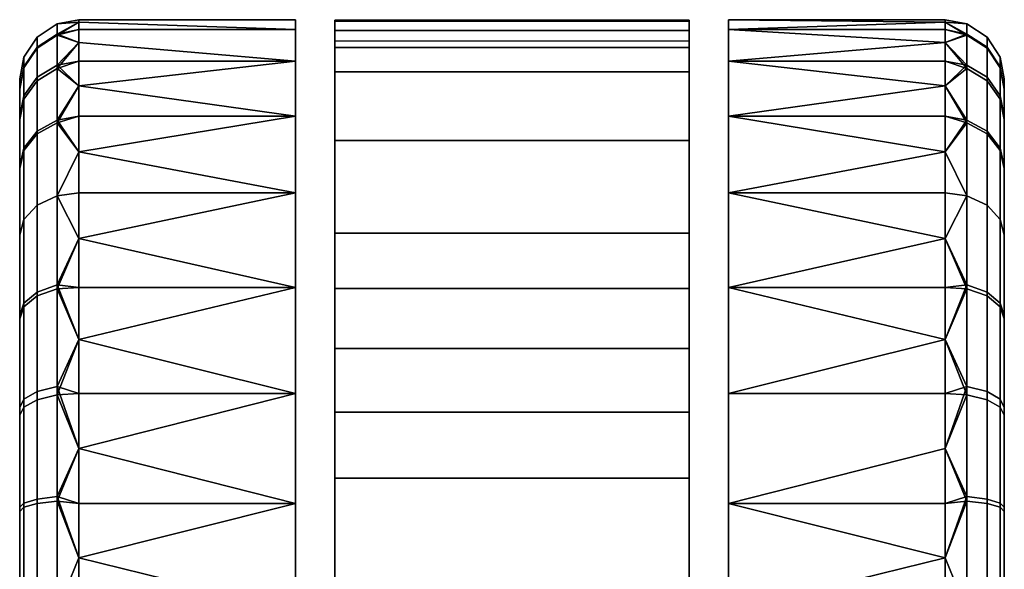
# Model space of a CAD drawing. Header units: millimetres. Extents: x -348 to 348, y -352 to 324.
# Tile 256 of 256: x 175 to 225, y 296 to 324. Entities that reach past the tile are written whole.
import ezdxf

# ---------------------------------------------------------------- set-up
doc = ezdxf.new("R2010")
doc.units = ezdxf.units.MM
doc.layers.add('RIM kolecka', color=250, linetype='Continuous')

msp = doc.modelspace()

# ---------------------------------------------------------------- meshes
at = {"layer": 'RIM kolecka'}
mesh = msp.add_polyface(dxfattribs=at)
corners = [(190.847, 322.161, 39.073), (190.847, 264.655, 38.9), (190.847, 320.916, 42.327), (190.847, 263.639, 32.606), (190.847, 323.024, 35.673), (190.847, 323.485, 32.196), (190.847, 264.225, 36.822), (190.847, 322.479, 22), (190.847, 263.74, 26.202), (190.847, 323.538, 28.713), (188.847, 309.982, 4.89), (177.847, 309.982, 4.89), (177.847, 312.475, 6.709), (177.847, 307.344, 3.351), (188.847, 314.779, 8.787), (188.847, 309.982, 55.11), (177.847, 309.982, 55.11), (177.847, 307.344, 56.649), (188.847, 304.609, 57.894), (188.847, 314.779, 51.213), (177.847, 312.475, 53.291), (177.847, 314.779, 8.787), (177.847, 314.779, 51.213), (175.726, 309.744, 5.787), (176.742, 310.115, 5.232), (176.742, 304.966, 2.477), (175.726, 304.71, 3.095), (175.726, 314.158, 9.407), (176.742, 314.631, 8.935), (175.058, 313.439, 10.127), (175.058, 309.179, 6.633), (174.847, 312.658, 10.907), (174.847, 308.566, 7.551), (174.847, 316.132, 15.177), (175.058, 317.055, 14.571), (174.847, 312.658, 49.093), (175.058, 313.439, 49.873), (175.058, 316.933, 45.613), (174.847, 316.015, 45), (175.726, 309.553, 54.34), (176.742, 309.92, 54.898), (176.742, 314.631, 51.065), (175.726, 314.158, 50.593), (175.058, 308.995, 53.49), (174.847, 308.389, 52.567), (175.726, 304.285, 57.077), (176.742, 304.531, 57.698), (174.847, 320.087, 24.941)]
mesh.append_faces([[corners[k] for k in face] for face in [(0, 1, 2, 2), (3, 4, 5, 5), (4, 6, 0, 0), (7, 8, 9, 9), (10, 11, 12, 12), (10, 13, 11, 11), (14, 10, 12, 12), (15, 16, 17, 18), (19, 20, 16, 15), (14, 12, 21, 21), (20, 19, 22, 22), (23, 24, 25, 26), (27, 28, 24, 23), (29, 27, 23, 30), (31, 29, 30, 32), (33, 34, 29, 31), (35, 36, 37, 38), (39, 40, 41, 42), (43, 39, 42, 36), (44, 43, 36, 35), (45, 46, 40, 39), (24, 12, 11, 11), (28, 21, 12, 12), (24, 11, 13, 13), (28, 12, 24, 24), (25, 24, 13, 13), (41, 20, 22, 22), (40, 16, 20, 20), (40, 17, 16, 16), (40, 20, 41, 41), (46, 17, 40, 40), (32, 47, 33, 33), (31, 32, 33, 33), (44, 35, 38, 38), (32, 44, 38, 38)]])
mesh = msp.add_polyface(dxfattribs=at)
corners = [(208.847, 323.538, 28.713), (208.847, 322.479, 22), (190.847, 322.479, 22), (190.847, 323.538, 28.713), (208.847, 323.485, 32.196), (190.847, 323.485, 32.196), (188.847, 318.676, 13.584), (188.847, 314.779, 8.787), (177.847, 316.856, 11.091), (188.847, 321.459, 18.957), (177.847, 320.214, 16.221), (188.847, 323.065, 24.541), (177.847, 323.444, 27.304), (177.847, 323.566, 30), (188.847, 323.566, 30), (177.847, 323.444, 32.696), (188.847, 323.065, 35.459), (177.847, 322.408, 21.745), (177.847, 323.065, 24.541), (188.847, 321.459, 41.043), (177.847, 321.459, 41.043), (177.847, 320.214, 43.779), (188.847, 318.676, 46.416), (177.847, 318.676, 46.416), (177.847, 316.856, 48.909), (188.847, 314.779, 51.213), (177.847, 323.065, 35.459), (177.847, 322.408, 38.255), (177.847, 314.779, 8.787), (177.847, 318.676, 13.584), (177.847, 321.459, 18.957), (177.847, 314.779, 51.213), (176.742, 318.463, 13.646), (176.742, 314.631, 8.935), (176.742, 321.265, 19.034), (176.742, 322.827, 24.419), (176.742, 323.356, 30), (176.742, 322.782, 35.812), (176.742, 321.088, 41.4), (176.742, 318.334, 46.549)]
mesh.append_faces([[corners[k] for k in face] for face in [(0, 1, 2, 3), (4, 0, 3, 5), (6, 7, 8, 8), (9, 6, 10, 10), (11, 12, 13, 14), (14, 13, 15, 16), (9, 17, 18, 11), (19, 20, 21, 22), (22, 23, 24, 25), (16, 26, 27, 19), (7, 28, 8, 8), (6, 29, 10, 10), (9, 10, 30, 30), (29, 6, 8, 8), (11, 18, 12, 12), (16, 15, 26, 26), (17, 9, 30, 30), (19, 27, 20, 20), (25, 24, 31, 31), (23, 22, 21, 21), (32, 29, 8, 8), (32, 10, 29, 29), (33, 8, 28, 28), (34, 17, 30, 30), (35, 18, 17, 17), (36, 13, 12, 12), (36, 15, 13, 13), (35, 12, 18, 18), (37, 27, 26, 26), (38, 20, 27, 27), (39, 23, 21, 21), (39, 24, 23, 23), (38, 21, 20, 20), (37, 26, 15, 15), (34, 30, 10, 10)]])
mesh = msp.add_polyface(dxfattribs=at)
corners = [(190.847, 263.639, 32.606), (190.847, 323.485, 32.196), (190.847, 263.537, 30.473), (190.847, 263.566, 28.334), (190.847, 323.538, 28.713), (190.847, 263.74, 26.202), (190.847, 263.872, 34.728), (190.847, 323.024, 35.673), (190.847, 264.655, 38.9), (190.847, 322.161, 39.073), (190.847, 264.225, 36.822), (190.847, 322.479, 22), (190.847, 264.072, 24.086), (190.847, 320.916, 42.327), (190.847, 265.116, 40.959), (190.847, 317.44, 48.166), (190.847, 265.598, 43.012), (190.847, 266.597, 47.082), (190.847, 309.935, 55.14), (190.847, 266.092, 45.049), (190.847, 267.108, 49.098), (190.847, 267.625, 51.113), (190.847, 293.566, 60), (190.847, 264.557, 22), (190.847, 269.694, 59.066), (190.847, 269.936, 60), (190.847, 279.425, 60), (190.443, 278.468, 60.605), (190.847, 279.425, 60), (190.472, 270.9, 60.563), (190.126, 277.41, 61.082), (190.166, 271.942, 61.021), (190.847, 269.936, 60), (189.949, 273.056, 61.347), (189.847, 274.222, 61.5), (189.919, 276.264, 61.392), (189.847, 275.066, 61.5), (189.847, 275.066, 63), (189.847, 275.066, 61.5), (189.847, 274.222, 61.5), (191.477, 280.538, 63), (191.561, 280.664, 60), (190.847, 279.425, 60), (190.549, 278.747, 63), (189.919, 276.264, 61.392), (190.443, 278.468, 60.605), (190.126, 277.41, 61.082), (199.847, 285.066, 63), (196.166, 284.364, 63), (190.189, 272.487, 63), (189.847, 275.066, 63), (190.549, 278.747, 63), (191.477, 280.538, 63), (192.775, 282.137, 63), (194.375, 283.436, 63), (188.847, 282.523, 57.894), (177.847, 282.523, 57.894), (177.847, 279.787, 56.649), (188.847, 277.149, 55.11), (177.847, 277.149, 55.11), (177.847, 274.657, 53.291), (188.847, 272.353, 51.213), (188.847, 277.149, 4.89), (177.847, 277.149, 4.89), (177.847, 279.787, 3.351), (188.847, 282.523, 2.106), (177.847, 274.657, 6.709)]
mesh.append_faces([[corners[k] for k in face] for face in [(0, 1, 2, 2), (3, 4, 5, 5), (6, 7, 0, 0), (8, 9, 10, 10), (5, 11, 12, 12), (13, 8, 14, 14), (15, 14, 16, 16), (17, 18, 19, 19), (20, 21, 22, 22), (12, 11, 23, 23), (24, 25, 26, 26), (26, 22, 21, 21), (27, 28, 29, 29), (30, 27, 31, 31), (32, 29, 28, 28), (31, 33, 30, 30), (33, 34, 35, 35), (36, 35, 34, 34), (30, 33, 35, 35), (37, 38, 39, 39), (40, 41, 42, 43), (37, 44, 38, 38), (44, 37, 43, 43), (42, 45, 43, 43), (45, 46, 43, 43), (46, 44, 43, 43), (47, 48, 49, 49), (50, 49, 51, 51), (51, 49, 52, 52), (53, 49, 54, 54), (53, 52, 49, 49), (55, 56, 57, 58), (58, 59, 60, 61), (62, 63, 64, 65), (63, 62, 66, 66)]])
mesh = msp.add_polyface(dxfattribs=at)
corners = [(190.847, 263.566, 28.334), (190.847, 263.537, 30.473), (190.847, 323.538, 28.713), (190.847, 263.872, 34.728), (190.847, 264.225, 36.822), (190.847, 323.024, 35.673), (190.847, 265.598, 43.012), (190.847, 266.092, 45.049), (190.847, 317.44, 48.166), (190.847, 312.74, 53.073), (190.847, 323.485, 32.196), (190.847, 309.935, 55.14), (190.847, 266.597, 47.082), (190.847, 293.566, 60), (196.166, 284.364, 63), (195.961, 284.28, 60), (194.695, 283.637, 60), (194.375, 283.436, 63), (192.775, 282.137, 63), (192.458, 281.804, 60), (191.561, 280.664, 60), (191.477, 280.538, 63), (193.514, 282.805, 60), (199.847, 285.066, 60), (198.575, 284.985, 60), (199.847, 285.066, 63), (197.268, 284.728, 60), (198.575, 284.985, 60), (199.847, 285.066, 60), (190.847, 293.566, 60), (208.847, 293.566, 60), (195.961, 284.28, 60), (197.268, 284.728, 60), (194.695, 283.637, 60), (193.514, 282.805, 60), (190.847, 279.425, 60), (191.561, 280.664, 60), (192.458, 281.804, 60), (190.189, 272.487, 63), (196.166, 284.364, 63), (194.375, 283.436, 63), (188.847, 293.566), (177.847, 296.261, 0.121), (177.847, 299.025, 0.501), (188.847, 299.025, 0.501), (188.847, 299.025, 59.499), (177.847, 296.261, 59.879), (177.847, 293.566, 60), (188.847, 293.566, 60), (177.847, 290.87, 59.879), (188.847, 288.107, 59.499), (177.847, 288.107, 59.499), (177.847, 285.311, 58.842), (188.847, 282.523, 57.894), (188.847, 282.523, 2.106), (177.847, 282.523, 2.106), (177.847, 285.311, 1.158), (188.847, 288.107, 0.501), (177.847, 288.107, 0.501), (177.847, 290.87, 0.121), (177.847, 279.787, 3.351), (177.847, 293.566)]
mesh.append_faces([[corners[k] for k in face] for face in [(0, 1, 2, 2), (3, 4, 5, 5), (6, 7, 8, 8), (9, 8, 7, 7), (10, 2, 1, 1), (11, 9, 7, 7), (12, 13, 11, 11), (14, 15, 16, 17), (18, 19, 20, 21), (17, 16, 22, 18), (23, 24, 25, 25), (26, 14, 24, 24), (26, 15, 14, 14), (18, 22, 19, 19), (14, 25, 24, 24), (27, 28, 29, 29), (30, 29, 28, 28), (29, 31, 32, 32), (29, 32, 27, 27), (33, 31, 29, 29), (29, 34, 33, 33), (29, 35, 36, 36), (29, 36, 37, 37), (29, 37, 34, 34), (38, 39, 40, 40), (41, 42, 43, 44), (45, 46, 47, 48), (47, 49, 48, 48), (50, 48, 49, 49), (50, 51, 52, 53), (54, 55, 56, 57), (57, 58, 59, 41), (54, 60, 55, 55), (57, 56, 58, 58), (41, 59, 61, 61)]])
mesh = msp.add_polyface(dxfattribs=at)
corners = [(208.847, 263.566, 28.334), (208.847, 323.538, 28.713), (208.847, 263.537, 30.473), (208.847, 263.872, 34.728), (208.847, 323.024, 35.673), (208.847, 264.225, 36.822), (208.847, 320.916, 42.327), (208.847, 265.116, 40.959), (208.847, 264.655, 38.9), (208.847, 317.44, 48.166), (208.847, 265.598, 43.012), (208.847, 266.092, 45.049), (209.774, 276.264, 61.392), (209.847, 275.066, 61.5), (209.847, 274.222, 61.5), (209.745, 273.056, 61.347), (209.251, 278.468, 60.605), (209.568, 277.41, 61.082), (209.527, 271.942, 61.021), (208.847, 279.425, 60), (209.223, 270.9, 60.563), (208.847, 269.936, 60), (209.847, 275.066, 63), (209.847, 274.222, 61.5), (209.847, 275.066, 61.5), (209.774, 276.264, 61.392), (209.145, 278.747, 63), (208.847, 279.425, 60), (208.133, 280.664, 60), (208.217, 280.538, 63), (206.918, 282.137, 63), (206.18, 282.805, 60), (204.998, 283.637, 60), (205.319, 283.436, 63), (207.235, 281.804, 60), (209.568, 277.41, 61.082), (209.251, 278.468, 60.605), (208.847, 293.566, 60), (208.133, 280.664, 60), (208.847, 279.425, 60), (190.189, 272.487, 63), (209.504, 272.487, 63), (199.847, 285.066, 63), (209.847, 275.066, 63), (209.145, 278.747, 63), (203.527, 284.364, 63), (205.319, 283.436, 63), (206.918, 282.137, 63), (208.217, 280.538, 63), (210.847, 282.523, 57.894), (210.847, 277.149, 55.11), (221.847, 279.787, 56.649), (221.847, 282.523, 57.894), (210.847, 272.353, 51.213), (221.847, 274.657, 53.291), (221.847, 277.149, 55.11), (210.847, 277.149, 4.89), (210.847, 282.523, 2.106), (221.847, 279.787, 3.351), (221.847, 277.149, 4.89), (221.847, 274.657, 6.709)]
mesh.append_faces([[corners[k] for k in face] for face in [(0, 1, 2, 2), (3, 4, 5, 5), (6, 7, 8, 8), (9, 10, 7, 7), (10, 9, 11, 11), (12, 13, 14, 14), (15, 12, 14, 14), (16, 17, 18, 18), (19, 16, 20, 20), (20, 21, 19, 19), (12, 15, 17, 17), (22, 23, 24, 24), (22, 24, 25, 25), (26, 22, 25, 25), (26, 27, 28, 29), (30, 31, 32, 33), (29, 28, 34, 30), (35, 26, 25, 25), (36, 27, 26, 26), (36, 26, 35, 35), (31, 30, 34, 34), (37, 38, 39, 39), (40, 41, 42, 42), (43, 44, 41, 41), (42, 41, 45, 45), (45, 41, 46, 46), (46, 41, 47, 47), (41, 48, 47, 47), (48, 41, 44, 44), (49, 50, 51, 52), (50, 53, 54, 55), (50, 55, 51, 51), (56, 57, 58, 59), (59, 60, 56, 56)]])
mesh = msp.add_polyface(dxfattribs=at)
corners = [(208.847, 322.161, 39.073), (208.847, 323.024, 35.673), (190.847, 323.024, 35.673), (190.847, 322.161, 39.073), (208.847, 320.916, 42.327), (190.847, 320.916, 42.327), (208.847, 323.485, 32.196), (190.847, 323.485, 32.196), (208.847, 317.44, 48.166), (190.847, 317.44, 48.166), (210.847, 314.779, 8.787), (210.847, 318.676, 13.584), (221.847, 316.856, 11.091), (221.847, 314.779, 8.787), (210.847, 321.459, 18.957), (221.847, 320.214, 16.221), (210.847, 323.065, 24.541), (210.847, 323.566, 30), (221.847, 323.444, 27.304), (221.847, 323.065, 24.541), (210.847, 323.065, 35.459), (221.847, 323.444, 32.696), (221.847, 323.566, 30), (221.847, 322.408, 21.745), (221.847, 321.459, 18.957), (210.847, 321.459, 41.043), (210.847, 318.676, 46.416), (221.847, 320.214, 43.779), (221.847, 321.459, 41.043), (210.847, 314.779, 51.213), (221.847, 316.856, 48.909), (221.847, 318.676, 46.416), (221.847, 322.408, 38.255), (221.847, 323.065, 35.459), (221.847, 318.676, 13.584), (221.847, 314.779, 51.213), (222.951, 318.463, 13.646), (222.951, 321.265, 19.034), (222.951, 322.827, 24.419), (222.951, 323.356, 30), (222.951, 322.782, 35.812), (222.951, 321.088, 41.4), (222.951, 318.334, 46.549)]
mesh.append_faces([[corners[k] for k in face] for face in [(0, 1, 2, 3), (4, 0, 3, 5), (1, 6, 7, 2), (8, 4, 5, 9), (10, 11, 12, 13), (14, 15, 11, 11), (16, 17, 18, 19), (17, 20, 21, 22), (14, 16, 23, 24), (25, 26, 27, 28), (26, 29, 30, 31), (20, 25, 32, 33), (11, 15, 34, 34), (14, 24, 15, 15), (34, 12, 11, 11), (16, 19, 23, 23), (20, 33, 21, 21), (22, 18, 17, 17), (25, 28, 32, 32), (29, 35, 30, 30), (31, 27, 26, 26), (36, 12, 34, 34), (36, 34, 15, 15), (37, 24, 23, 23), (38, 23, 19, 19), (39, 18, 22, 22), (39, 22, 21, 21), (38, 19, 18, 18), (40, 33, 32, 32), (41, 32, 28, 28), (42, 27, 31, 31), (42, 31, 30, 30), (41, 28, 27, 27), (40, 21, 33, 33), (37, 15, 24, 24)]])
mesh = msp.add_polyface(dxfattribs=at)
corners = [(208.847, 263.639, 32.606), (208.847, 263.537, 30.473), (208.847, 323.485, 32.196), (208.847, 263.566, 28.334), (208.847, 263.74, 26.202), (208.847, 323.538, 28.713), (208.847, 263.872, 34.728), (208.847, 323.024, 35.673), (208.847, 264.655, 38.9), (208.847, 264.225, 36.822), (208.847, 322.161, 39.073), (208.847, 264.072, 24.086), (208.847, 322.479, 22), (208.847, 266.597, 47.082), (208.847, 266.092, 45.049), (208.847, 309.935, 55.14), (208.847, 264.557, 22), (208.847, 320.916, 42.327), (208.847, 306.889, 56.879), (208.847, 303.661, 58.251), (208.847, 293.566, 60), (208.847, 279.425, 60), (208.847, 267.625, 51.113), (205.319, 283.436, 63), (204.998, 283.637, 60), (203.732, 284.28, 60), (203.527, 284.364, 63), (202.426, 284.728, 60), (201.118, 284.985, 60), (199.847, 285.066, 63), (199.847, 285.066, 60), (199.847, 285.066, 60), (201.118, 284.985, 60), (208.847, 293.566, 60), (202.426, 284.728, 60), (203.732, 284.28, 60), (204.998, 283.637, 60), (206.18, 282.805, 60), (207.235, 281.804, 60), (208.133, 280.664, 60), (208.847, 300.318, 59.23), (190.847, 300.318, 59.23), (190.847, 293.566, 60), (221.847, 296.261, 0.121), (221.847, 293.566), (210.847, 293.566), (210.847, 299.025, 0.501), (221.847, 299.025, 0.501), (210.847, 299.025, 59.499), (210.847, 293.566, 60), (221.847, 293.566, 60), (221.847, 296.261, 59.879), (221.847, 299.025, 59.499), (221.847, 290.87, 59.879), (210.847, 288.107, 59.499), (221.847, 288.107, 59.499), (210.847, 282.523, 57.894), (221.847, 285.311, 58.842), (221.847, 282.523, 57.894), (210.847, 282.523, 2.106), (210.847, 288.107, 0.501), (221.847, 285.311, 1.158), (221.847, 282.523, 2.106), (221.847, 290.87, 0.121), (221.847, 288.107, 0.501)]
mesh.append_faces([[corners[k] for k in face] for face in [(0, 1, 2, 2), (3, 4, 5, 5), (6, 0, 7, 7), (8, 9, 10, 10), (4, 11, 12, 12), (13, 14, 15, 15), (11, 16, 12, 12), (10, 17, 8, 8), (7, 10, 9, 9), (18, 19, 20, 20), (21, 22, 20, 20), (13, 15, 20, 20), (12, 5, 4, 4), (23, 24, 25, 26), (26, 27, 28, 29), (27, 26, 25, 25), (28, 30, 29, 29), (31, 32, 33, 33), (34, 33, 32, 32), (33, 34, 35, 35), (35, 36, 33, 33), (33, 36, 37, 37), (33, 38, 39, 39), (38, 33, 37, 37), (33, 40, 41, 42), (43, 44, 45, 45), (45, 46, 47, 43), (48, 49, 50, 51), (48, 51, 52, 52), (50, 49, 53, 53), (49, 54, 55, 53), (54, 56, 57, 55), (56, 58, 57, 57), (59, 60, 61, 62), (60, 45, 63, 64)]])
mesh = msp.add_polyface(dxfattribs=at)
corners = [(208.847, 265.116, 40.959), (208.847, 320.916, 42.327), (208.847, 317.44, 48.166), (208.847, 312.74, 53.073), (208.847, 266.092, 45.049), (208.847, 263.639, 32.606), (208.847, 323.485, 32.196), (208.847, 323.024, 35.673), (208.847, 263.537, 30.473), (208.847, 323.538, 28.713), (208.847, 309.935, 55.14), (208.847, 293.566, 60), (208.847, 306.889, 56.879), (208.847, 300.318, 59.23), (208.847, 303.661, 58.251), (208.847, 309.935, 55.14), (208.847, 312.74, 53.073), (190.847, 312.74, 53.073), (190.847, 309.935, 55.14), (208.847, 306.889, 56.879), (190.847, 306.889, 56.879), (208.847, 300.318, 59.23), (208.847, 303.661, 58.251), (190.847, 303.661, 58.251), (190.847, 300.318, 59.23), (208.847, 317.44, 48.166), (190.847, 317.44, 48.166), (210.847, 299.025, 0.501), (210.847, 304.609, 2.106), (221.847, 304.609, 2.106), (221.847, 301.821, 1.158), (210.847, 309.982, 4.89), (221.847, 307.344, 3.351), (221.847, 312.475, 6.709), (221.847, 309.982, 4.89), (221.847, 299.025, 0.501), (210.847, 314.779, 8.787), (221.847, 314.779, 8.787), (210.847, 309.982, 55.11), (210.847, 304.609, 57.894), (221.847, 307.344, 56.649), (221.847, 309.982, 55.11), (210.847, 299.025, 59.499), (221.847, 301.821, 58.842), (221.847, 304.609, 57.894), (210.847, 314.779, 51.213), (221.847, 312.475, 53.291), (221.847, 299.025, 59.499), (221.847, 314.779, 51.213), (222.951, 304.966, 2.477), (222.951, 299.377, 0.783), (222.951, 310.115, 5.232), (222.951, 314.631, 8.935), (221.847, 316.856, 11.091), (222.951, 314.631, 51.065), (222.951, 309.92, 54.898), (222.951, 304.531, 57.698)]
mesh.append_faces([[corners[k] for k in face] for face in [(0, 1, 2, 2), (3, 4, 2, 2), (5, 6, 7, 7), (6, 8, 9, 9), (10, 4, 3, 3), (11, 10, 12, 12), (13, 11, 14, 14), (15, 16, 17, 18), (19, 15, 18, 20), (21, 22, 23, 24), (22, 19, 20, 23), (16, 25, 26, 17), (27, 28, 29, 30), (28, 31, 32, 29), (31, 33, 34, 34), (27, 30, 35, 35), (31, 34, 32, 32), (31, 36, 37, 33), (38, 39, 40, 41), (39, 42, 43, 44), (45, 38, 41, 46), (47, 43, 42, 42), (44, 40, 39, 39), (46, 48, 45, 45), (49, 30, 29, 29), (49, 29, 32, 32), (50, 35, 30, 30), (51, 34, 33, 33), (52, 33, 37, 37), (52, 37, 53, 53), (51, 32, 34, 34), (54, 48, 46, 46), (55, 46, 41, 41), (56, 40, 44, 44), (56, 44, 43, 43)]])
mesh = msp.add_polyface(dxfattribs=at)
corners = [(175.726, 317.905, 14.013), (176.742, 318.463, 13.646), (176.742, 314.631, 8.935), (175.726, 314.158, 9.407), (175.058, 317.055, 14.571), (175.058, 313.439, 10.127), (175.726, 320.643, 19.28), (176.742, 321.265, 19.034), (175.058, 319.698, 19.654), (174.847, 318.671, 20.061), (174.847, 316.132, 15.177), (175.726, 322.17, 24.544), (176.742, 322.827, 24.419), (175.058, 321.172, 24.734), (174.847, 320.087, 24.941), (175.726, 322.688, 30), (176.742, 323.356, 30), (175.058, 321.671, 30), (174.847, 320.567, 30), (175.726, 322.127, 35.681), (176.742, 322.782, 35.812), (175.058, 321.129, 35.483), (174.847, 320.046, 35.267), (175.726, 320.471, 41.145), (176.742, 321.088, 41.4), (175.058, 319.531, 40.755), (174.847, 318.511, 40.333), (175.726, 317.778, 46.178), (176.742, 318.334, 46.549), (175.058, 316.933, 45.613), (174.847, 316.015, 45), (175.726, 314.158, 50.593), (176.742, 314.631, 51.065), (175.058, 313.439, 49.873), (177.847, 316.856, 11.091), (177.847, 322.408, 21.745), (177.847, 323.444, 27.304), (177.847, 322.408, 38.255), (177.847, 320.214, 43.779), (177.847, 323.444, 32.696), (177.847, 320.214, 16.221), (177.847, 314.779, 51.213), (177.847, 316.856, 48.909), (174.847, 308.566, 7.551)]
mesh.append_faces([[corners[k] for k in face] for face in [(0, 1, 2, 3), (4, 0, 3, 5), (6, 7, 1, 0), (8, 6, 0, 4), (9, 8, 4, 10), (11, 12, 7, 6), (13, 11, 6, 8), (14, 13, 8, 9), (15, 16, 12, 11), (17, 15, 11, 13), (18, 17, 13, 14), (19, 20, 16, 15), (21, 19, 15, 17), (22, 21, 17, 18), (23, 24, 20, 19), (25, 23, 19, 21), (26, 25, 21, 22), (27, 28, 24, 23), (29, 27, 23, 25), (30, 29, 25, 26), (31, 32, 28, 27), (33, 31, 27, 29), (1, 34, 2, 2), (12, 35, 7, 7), (16, 36, 12, 12), (24, 37, 20, 20), (28, 38, 24, 24), (16, 20, 39, 39), (1, 7, 40, 40), (32, 41, 42, 28), (10, 14, 9, 9), (43, 22, 14, 14), (22, 30, 26, 26), (43, 30, 22, 22), (22, 18, 14, 14)]])
mesh = msp.add_polyface(dxfattribs=at)
corners = [(223.968, 317.905, 14.013), (223.968, 314.158, 9.407), (222.951, 314.631, 8.935), (222.951, 318.463, 13.646), (224.636, 317.055, 14.571), (224.636, 313.439, 10.127), (223.968, 320.643, 19.28), (222.951, 321.265, 19.034), (224.636, 319.698, 19.654), (224.847, 318.671, 20.061), (224.847, 316.132, 15.177), (223.968, 322.17, 24.544), (222.951, 322.827, 24.419), (224.636, 321.172, 24.734), (224.847, 320.087, 24.941), (223.968, 322.688, 30), (222.951, 323.356, 30), (224.636, 321.671, 30), (224.847, 320.567, 30), (223.968, 322.127, 35.681), (222.951, 322.782, 35.812), (224.636, 321.129, 35.483), (224.847, 320.046, 35.267), (223.968, 320.471, 41.145), (222.951, 321.088, 41.4), (224.636, 319.531, 40.755), (224.847, 318.511, 40.333), (223.968, 317.778, 46.178), (222.951, 318.334, 46.549), (224.636, 316.933, 45.613), (224.847, 316.015, 45), (223.968, 314.158, 50.593), (222.951, 314.631, 51.065), (224.636, 313.439, 49.873), (221.847, 316.856, 11.091), (221.847, 322.408, 21.745), (221.847, 323.444, 27.304), (221.847, 322.408, 38.255), (221.847, 320.214, 43.779), (221.847, 323.444, 32.696), (221.847, 320.214, 16.221), (221.847, 316.856, 48.909), (221.847, 314.779, 51.213), (224.847, 308.566, 7.551)]
mesh.append_faces([[corners[k] for k in face] for face in [(0, 1, 2, 3), (4, 5, 1, 0), (6, 0, 3, 7), (8, 4, 0, 6), (9, 10, 4, 8), (11, 6, 7, 12), (13, 8, 6, 11), (14, 9, 8, 13), (15, 11, 12, 16), (17, 13, 11, 15), (18, 14, 13, 17), (19, 15, 16, 20), (21, 17, 15, 19), (22, 18, 17, 21), (23, 19, 20, 24), (25, 21, 19, 23), (26, 22, 21, 25), (27, 23, 24, 28), (29, 25, 23, 27), (30, 26, 25, 29), (31, 27, 28, 32), (33, 29, 27, 31), (3, 2, 34, 34), (12, 7, 35, 35), (16, 12, 36, 36), (24, 20, 37, 37), (28, 24, 38, 38), (16, 39, 20, 20), (3, 40, 7, 7), (32, 28, 41, 42), (43, 10, 14, 14), (10, 9, 14, 14), (43, 14, 22, 22), (22, 26, 30, 30), (22, 14, 18, 18)]])
mesh = msp.add_polyface(dxfattribs=at)
corners = [(190.847, 265.116, 40.959), (190.847, 317.44, 48.166), (190.847, 320.916, 42.327), (190.847, 293.566, 60), (190.847, 306.889, 56.879), (190.847, 309.935, 55.14), (190.847, 300.318, 59.23), (190.847, 303.661, 58.251), (188.847, 299.025, 0.501), (177.847, 299.025, 0.501), (177.847, 301.821, 1.158), (188.847, 304.609, 2.106), (177.847, 304.609, 2.106), (177.847, 307.344, 3.351), (188.847, 309.982, 4.89), (188.847, 304.609, 57.894), (177.847, 304.609, 57.894), (177.847, 301.821, 58.842), (188.847, 299.025, 59.499), (177.847, 299.025, 59.499), (177.847, 307.344, 56.649), (175.726, 304.71, 3.095), (176.742, 304.966, 2.477), (176.742, 299.377, 0.783), (175.726, 299.247, 1.439), (175.058, 304.321, 4.034), (175.058, 299.049, 2.436), (174.847, 303.899, 5.054), (174.847, 298.833, 3.519), (175.058, 309.179, 6.633), (175.726, 309.744, 5.787), (174.847, 308.566, 7.551), (175.058, 303.911, 56.131), (175.726, 304.285, 57.077), (175.726, 309.553, 54.34), (175.058, 308.995, 53.49), (174.847, 303.505, 55.104), (174.847, 308.389, 52.567), (175.726, 299.022, 58.605), (176.742, 299.147, 59.261), (176.742, 304.531, 57.698), (175.058, 298.832, 57.606), (174.847, 298.625, 56.521), (177.847, 296.261, 0.121), (177.847, 296.261, 59.879), (174.847, 288.298, 56.48)]
mesh.append_faces([[corners[k] for k in face] for face in [(0, 1, 2, 2), (3, 4, 5, 5), (6, 7, 3, 3), (4, 3, 7, 7), (8, 9, 10, 11), (11, 12, 13, 14), (12, 11, 10, 10), (15, 16, 17, 18), (19, 18, 17, 17), (16, 15, 20, 20), (21, 22, 23, 24), (25, 21, 24, 26), (27, 25, 26, 28), (29, 30, 21, 25), (31, 29, 25, 27), (32, 33, 34, 35), (36, 32, 35, 37), (38, 39, 40, 33), (41, 38, 33, 32), (42, 41, 32, 36), (23, 9, 43, 43), (22, 12, 10, 10), (22, 13, 12, 12), (23, 10, 9, 9), (22, 10, 23, 23), (40, 16, 20, 20), (40, 17, 16, 16), (39, 44, 19, 19), (17, 40, 39, 39), (19, 17, 39, 39), (28, 31, 27, 27), (31, 45, 42, 42), (37, 42, 36, 36), (31, 42, 37, 37)]])
mesh = msp.add_polyface(dxfattribs=at)
corners = [(223.968, 304.71, 3.095), (223.968, 299.247, 1.439), (222.951, 299.377, 0.783), (222.951, 304.966, 2.477), (224.636, 304.321, 4.034), (224.636, 299.049, 2.436), (224.847, 303.899, 5.054), (224.847, 298.833, 3.519), (223.968, 309.744, 5.787), (222.951, 310.115, 5.232), (224.636, 309.179, 6.633), (224.847, 308.566, 7.551), (223.968, 314.158, 9.407), (222.951, 314.631, 8.935), (224.636, 313.439, 10.127), (224.847, 312.658, 10.907), (224.847, 316.132, 15.177), (224.636, 317.055, 14.571), (224.847, 312.658, 49.093), (224.847, 316.015, 45), (224.636, 316.933, 45.613), (224.636, 313.439, 49.873), (223.968, 309.553, 54.34), (223.968, 314.158, 50.593), (222.951, 314.631, 51.065), (222.951, 309.92, 54.898), (224.636, 308.995, 53.49), (224.847, 308.389, 52.567), (223.968, 304.285, 57.077), (222.951, 304.531, 57.698), (224.636, 303.911, 56.131), (224.847, 303.505, 55.104), (223.968, 299.022, 58.605), (222.951, 299.147, 59.261), (224.636, 298.832, 57.606), (224.847, 298.625, 56.521), (221.847, 301.821, 1.158), (221.847, 312.475, 6.709), (221.847, 307.344, 3.351), (221.847, 309.982, 55.11), (221.847, 307.344, 56.649), (221.847, 312.475, 53.291), (221.847, 301.821, 58.842), (221.847, 299.025, 59.499), (224.847, 320.046, 35.267)]
mesh.append_faces([[corners[k] for k in face] for face in [(0, 1, 2, 3), (4, 5, 1, 0), (6, 7, 5, 4), (8, 0, 3, 9), (10, 4, 0, 8), (11, 6, 4, 10), (12, 8, 9, 13), (14, 10, 8, 12), (15, 11, 10, 14), (16, 15, 14, 17), (18, 19, 20, 21), (22, 23, 24, 25), (26, 21, 23, 22), (27, 18, 21, 26), (28, 22, 25, 29), (30, 26, 22, 28), (31, 27, 26, 30), (32, 28, 29, 33), (34, 30, 28, 32), (35, 31, 30, 34), (3, 2, 36, 36), (13, 9, 37, 37), (3, 38, 9, 9), (25, 39, 40, 40), (25, 24, 41, 41), (29, 25, 40, 40), (42, 33, 29, 29), (43, 33, 42, 42), (7, 6, 11, 11), (15, 16, 11, 11), (27, 19, 18, 18), (27, 31, 35, 35), (11, 27, 35, 35), (11, 19, 27, 27), (11, 44, 19, 19)]])
mesh = msp.add_polyface(dxfattribs=at)
corners = [(177.847, 296.261, 0.121), (188.847, 293.566), (177.847, 293.566), (188.847, 299.025, 59.499), (177.847, 299.025, 59.499), (177.847, 296.261, 59.879), (188.847, 288.107, 59.499), (177.847, 290.87, 59.879), (177.847, 288.107, 59.499), (175.726, 299.247, 1.439), (176.742, 299.377, 0.783), (176.742, 293.566, 0.211), (175.726, 293.566, 0.879), (175.058, 299.049, 2.436), (175.058, 293.566, 1.896), (174.847, 298.833, 3.519), (174.847, 293.566, 3), (175.726, 293.566, 59.122), (176.742, 293.566, 59.79), (176.742, 299.147, 59.261), (175.726, 299.022, 58.605), (175.058, 293.566, 58.105), (175.058, 298.832, 57.606), (174.847, 293.566, 57.001), (174.847, 298.625, 56.521), (175.726, 287.885, 58.561), (176.742, 287.754, 59.216), (175.058, 288.083, 57.563), (174.847, 288.298, 56.48), (175.058, 288.3, 2.394), (175.726, 288.11, 1.395), (175.726, 282.846, 2.923), (175.058, 283.22, 3.869), (174.847, 288.507, 3.478), (174.847, 283.627, 4.895), (176.742, 287.984, 0.738), (177.847, 293.566, 60), (177.847, 285.311, 58.842), (176.742, 282.166, 57.523), (177.847, 288.107, 0.501), (177.847, 285.311, 1.158), (177.847, 290.87, 0.121), (176.742, 282.6, 2.302), (174.847, 308.566, 7.551), (174.847, 278.743, 7.433)]
mesh.append_faces([[corners[k] for k in face] for face in [(0, 1, 2, 2), (3, 4, 5, 5), (6, 7, 8, 8), (9, 10, 11, 12), (13, 9, 12, 14), (15, 13, 14, 16), (17, 18, 19, 20), (21, 17, 20, 22), (23, 21, 22, 24), (25, 26, 18, 17), (27, 25, 17, 21), (28, 27, 21, 23), (29, 30, 31, 32), (33, 29, 32, 34), (12, 11, 35, 30), (14, 12, 30, 29), (16, 14, 29, 33), (11, 0, 2, 2), (10, 0, 11, 11), (36, 5, 18, 18), (19, 18, 5, 5), (26, 8, 7, 7), (26, 37, 8, 8), (26, 7, 18, 18), (38, 37, 26, 26), (35, 39, 40, 40), (11, 2, 41, 41), (11, 41, 39, 35), (40, 42, 35, 35), (36, 18, 7, 7), (28, 43, 44, 44), (23, 24, 28, 28), (33, 44, 15, 15), (43, 15, 44, 44), (16, 33, 15, 15)]])
mesh = msp.add_polyface(dxfattribs=at)
corners = [(210.847, 288.107, 0.501), (221.847, 288.107, 0.501), (221.847, 285.311, 1.158), (210.847, 293.566), (221.847, 293.566), (221.847, 290.87, 0.121), (223.968, 299.247, 1.439), (223.968, 293.566, 0.879), (222.951, 293.566, 0.211), (222.951, 299.377, 0.783), (224.636, 299.049, 2.436), (224.636, 293.566, 1.896), (224.847, 298.833, 3.519), (224.847, 293.566, 3), (223.968, 293.566, 59.122), (223.968, 299.022, 58.605), (222.951, 299.147, 59.261), (222.951, 293.566, 59.79), (224.636, 293.566, 58.105), (224.636, 298.832, 57.606), (224.847, 293.566, 57.001), (224.847, 298.625, 56.521), (223.968, 287.885, 58.561), (222.951, 287.754, 59.216), (224.636, 288.083, 57.563), (224.847, 288.298, 56.48), (224.636, 288.3, 2.394), (224.636, 283.22, 3.869), (223.968, 282.846, 2.923), (223.968, 288.11, 1.395), (224.847, 288.507, 3.478), (224.847, 283.627, 4.895), (222.951, 287.984, 0.738), (221.847, 296.261, 0.121), (221.847, 299.025, 0.501), (221.847, 299.025, 59.499), (221.847, 296.261, 59.879), (221.847, 293.566, 60), (221.847, 290.87, 59.879), (221.847, 288.107, 59.499), (221.847, 285.311, 58.842), (224.847, 278.743, 7.433), (224.847, 308.566, 7.551)]
mesh.append_faces([[corners[k] for k in face] for face in [(0, 1, 2, 2), (3, 4, 5, 5), (6, 7, 8, 9), (10, 11, 7, 6), (12, 13, 11, 10), (14, 15, 16, 17), (18, 19, 15, 14), (20, 21, 19, 18), (22, 14, 17, 23), (24, 18, 14, 22), (25, 20, 18, 24), (26, 27, 28, 29), (30, 31, 27, 26), (7, 29, 32, 8), (11, 26, 29, 7), (13, 30, 26, 11), (8, 4, 33, 33), (9, 33, 34, 34), (9, 8, 33, 33), (16, 35, 36, 36), (37, 17, 36, 36), (16, 36, 17, 17), (23, 38, 39, 39), (23, 39, 40, 40), (23, 17, 38, 38), (32, 2, 1, 1), (8, 5, 4, 4), (8, 32, 1, 5), (37, 38, 17, 17), (25, 41, 42, 42), (20, 25, 21, 21), (30, 12, 41, 41), (42, 41, 12, 12), (42, 21, 25, 25), (13, 12, 30, 30)]])

doc.saveas('drawing.dxf')
